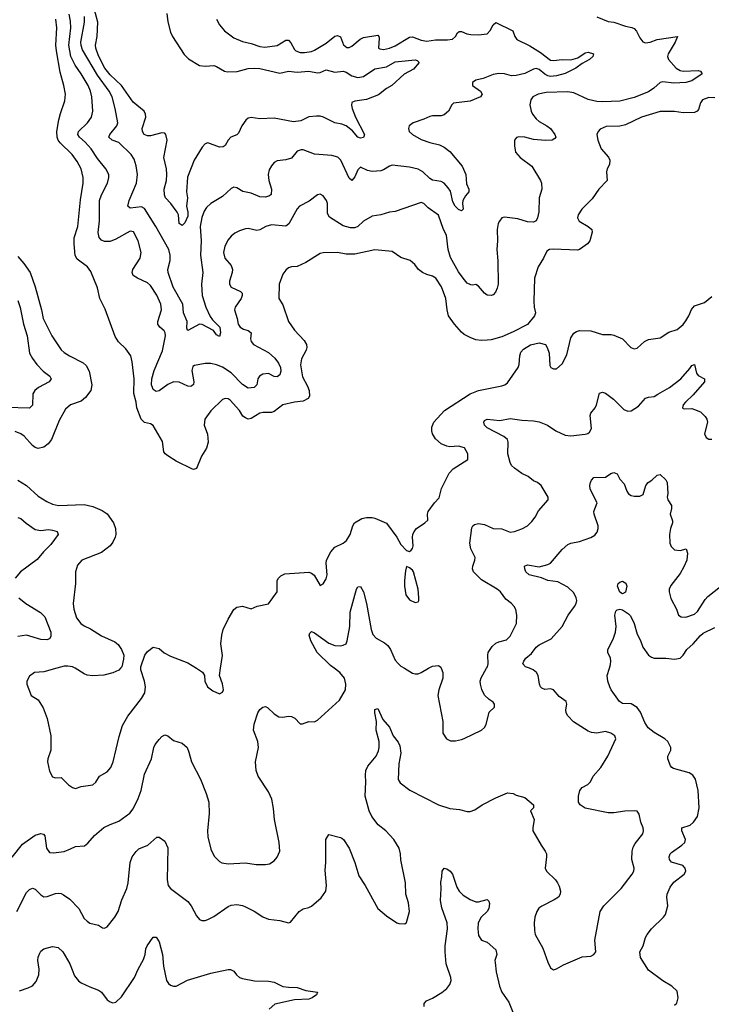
# Model space of a CAD drawing. Header units: inches. Extents: x 2293880 to 2522759, y 823965 to 1006879.
# Tile 67 of 256: x 2330822 to 2335626, y 907665 to 914507. Entities that reach past the tile are written whole.
import ezdxf

# ---------------------------------------------------------------- set-up
doc = ezdxf.new("R2010")
doc.units = ezdxf.units.IN
doc.header["$MEASUREMENT"] = 0
doc.layers.add('C3930', color=7, linetype='Continuous')
doc.layers.add('C3931', color=7, linetype='Continuous')

msp = doc.modelspace()

# ---------------------------------------------------------------- linework, layer by layer
at = {"layer": 'C3930', "color": 5}
for points, elevation in [([(2330770, 908686.4), (2330842.1, 908777.9), (2330930, 908840.3), (2330970, 908851.8), (2330986.6, 908846.6), (2330996.5, 908836.5), (2331007.7, 908750), (2331030, 908719.5), (2331056.5, 908716.5), (2331130, 908727.7), (2331175.8, 908744.2), (2331210, 908762.4), (2331272.9, 908767.1), (2331296.2, 908783.8), (2331342.2, 908837.8), (2331407.6, 908892.4), (2331450, 908914.9), (2331510, 908937.6), (2331586.8, 908993.2), (2331610, 909023), (2331645.5, 909094.5), (2331665, 909150), (2331690, 909264), (2331737, 909370), (2331753, 909450), (2331762, 909470), (2331790, 909505.5), (2331810, 909526.8), (2331830, 909538), (2331850, 909531), (2331890, 909497.3), (2331950, 909479.1), (2331984.9, 909450), (2331998, 909418), (2332014.3, 909350), (2332078, 909230), (2332118, 909130), (2332134.9, 909070), (2332138.5, 908990), (2332127, 908870), (2332128.8, 908828.8), (2332150, 908742), (2332173.7, 908693.7), (2332210, 908658), (2332227.1, 908647.1), (2332270, 908640.7), (2332390, 908648.2), (2332464.8, 908635.2), (2332530, 908637.1), (2332558, 908642), (2332590, 908660.7), (2332610, 908686.8), (2332628, 908730), (2332623.5, 908790), (2332590.9, 908950), (2332584.7, 909024.7), (2332572.6, 909090), (2332550, 909140.9), (2332478.3, 909250), (2332463.5, 909290), (2332459.6, 909350), (2332480.9, 909450), (2332475.1, 909490), (2332446.9, 909570), (2332450, 909611.3), (2332476.9, 909690), (2332490, 909713.4), (2332510, 909730.4), (2332530, 909733.4), (2332546, 909726), (2332590, 909684), (2332622, 909662), (2332650, 909660.5), (2332690, 909668.2), (2332710, 909664.4), (2332733.8, 909653.8), (2332770, 909614), (2332785.6, 909614.4), (2332830, 909631), (2332870, 909627.7), (2332890, 909639.1), (2333042.8, 909777.2), (2333085.1, 909850), (2333086.9, 909890), (2333077.3, 909930), (2333045.4, 909970), (2333006, 910000)], 260), ([(2330801.1, 908310), (2330870, 908441.3), (2330890, 908462), (2330910, 908472.2), (2330930, 908466), (2330970, 908425.5), (2330990, 908412.7), (2331013.2, 908413.2), (2331070, 908435.3), (2331090, 908438), (2331110, 908434.9), (2331126.5, 908426.5), (2331170, 908394.6), (2331231.8, 908330), (2331270, 908262), (2331290, 908241.6), (2331310, 908228), (2331370, 908214.8), (2331396.8, 908196.8), (2331410, 908194), (2331430, 908204), (2331483.6, 908270), (2331506.3, 908310), (2331532, 908390), (2331566.6, 908470), (2331576, 908510), (2331588.7, 908651.3), (2331603, 908690), (2331630, 908726), (2331650, 908744.4), (2331713.2, 908770), (2331774.6, 908825.4), (2331790, 908826), (2331830, 908798), (2331851, 908751), (2331847.1, 908530), (2331853.7, 908490), (2331868.5, 908470), (2331990, 908378.4), (2332013.7, 908350), (2332050, 908278.8), (2332070, 908254.8), (2332087.9, 908247.9), (2332110, 908247.7), (2332130, 908254.4), (2332170, 908273.8), (2332270, 908343.8), (2332290, 908353), (2332330, 908358.6), (2332370, 908351.3), (2332390, 908342.4), (2332451, 908311), (2332510, 908272), (2332550, 908255.5), (2332630, 908247.7), (2332689.3, 908230.7), (2332703.7, 908236.3), (2332762.7, 908310), (2332790, 908327.3), (2332830, 908337.3), (2332850, 908347.3), (2332916, 908404), (2332948, 908450), (2332954, 908490), (2332942.8, 908597.2), (2332947.6, 908650), (2332949.4, 908809.4), (2332970, 908844.7), (2333050, 908824.9), (2333059, 908819), (2333070.3, 908810.3), (2333110, 908750.7), (2333150.3, 908650), (2333177.5, 908557.5), (2333222.4, 908490), (2333310, 908330.8), (2333370, 908278.8), (2333442, 908230), (2333454.6, 908225.4), (2333496.4, 908223.6), (2333510, 908234), (2333529.2, 908310), (2333522.7, 908370), (2333503.7, 908430), (2333500.9, 908510), (2333469.7, 908669.7), (2333468, 908710), (2333457.4, 908750), (2333420.5, 908810), (2333364.7, 908870), (2333311.1, 908911.1), (2333268.9, 908968.9), (2333248.9, 909008.9), (2333221.1, 909110), (2333227.5, 909210), (2333223.6, 909256.4), (2333226.6, 909290), (2333240.5, 909319.5), (2333297.4, 909390), (2333314.7, 909425.3), (2333319.8, 909450), (2333318, 909490), (2333298.7, 909570), (2333301, 909630), (2333289.8, 909690.2), (2333290, 909714), (2333310, 909721), (2333344.7, 909644.7), (2333390.2, 909590.2), (2333416.9, 909530), (2333450, 909486.3), (2333461.8, 909461.8), (2333468.8, 909410), (2333456.3, 909336.3), (2333450, 909226.8), (2333464.5, 909204.5), (2333532.3, 909152.3), (2333730, 909050.4), (2333810, 909024.6), (2333878, 909018), (2333930, 909004), (2333950, 909004), (2333983.7, 909016.3), (2334035.3, 909050), (2334130, 909100.7), (2334210, 909133.4), (2334250, 909130.6), (2334270, 909118.8), (2334330, 909102.8), (2334390, 909051.3), (2334390.5, 909029.5), (2334371.3, 909010), (2334396.4, 908950), (2334385.3, 908890), (2334387, 908870), (2334443.6, 908770), (2334473.1, 908730), (2334480.3, 908710), (2334481.7, 908690), (2334472.2, 908610), (2334482.4, 908590), (2334543.1, 908530), (2334557, 908510), (2334570, 908486), (2334577.6, 908450), (2334576.4, 908430), (2334564.9, 908410), (2334534.8, 908390), (2334450, 908347.8), (2334428.1, 908331.9), (2334414, 908310), (2334401.1, 908270), (2334394.9, 908230), (2334397.2, 908177.2), (2334403.7, 908150), (2334455.1, 908055.1), (2334490, 907957.3), (2334510, 907918.8), (2334530, 907904), (2334550, 907910.6), (2334600.1, 907939.9), (2334730, 907995.3), (2334790, 908000.4), (2334809.2, 908010), (2334823.7, 908030), (2334816, 908110), (2334853, 908310), (2334878.4, 908350), (2334999.7, 908470), (2335076.9, 908570), (2335087.6, 908590), (2335089.6, 908610), (2335074.7, 908670), (2335075.4, 908730), (2335083.1, 908756.9), (2335097.4, 908782.6), (2335149.5, 908850), (2335155.6, 908870), (2335153, 908890), (2335137.4, 908930), (2335125.6, 908985.6), (2335110, 909006), (2335090, 909009.4), (2335026.3, 909006.3), (2334950, 908995), (2334910, 908995.3), (2334748.9, 909028.9), (2334714, 909050), (2334703, 909070), (2334703.1, 909110), (2334713, 909150), (2334729.8, 909170.2), (2334767.9, 909192.1), (2334786, 909210), (2334806.6, 909250), (2334858, 909310), (2334907.6, 909390), (2334962, 909510), (2334955.1, 909530), (2334929, 909550), (2334890, 909559.6), (2334830.3, 909549.6), (2334793.4, 909553.4), (2334770, 909562), (2334668.8, 909628.8), (2334629.6, 909670), (2334618, 909690), (2334615.8, 909710), (2334623, 909750), (2334616.9, 909770), (2334570, 909804.7), (2334530, 909851), (2334510, 909857.2), (2334470, 909852.8), (2334450, 909860.5), (2334440.5, 909870), (2334433, 909890), (2334423.1, 909950), (2334411.3, 909970), (2334389.8, 909989.8), (2334362.2, 910000)], 240), ([(2331080.7, 910000), (2330990, 909975.1), (2330924.7, 909970), (2330890, 909944), (2330870.8, 909910), (2330870.7, 909890), (2330901, 909810), (2330950, 909781), (2330985.3, 909725.3), (2331012.4, 909650), (2331037.6, 909530), (2331038.4, 909430), (2331018, 909370), (2331016.3, 909350), (2331030, 909284.7), (2331050, 909244.7), (2331070, 909238.8), (2331110, 909241), (2331161, 909190), (2331190, 909170.8), (2331210, 909165.5), (2331250, 909177.3), (2331330, 909190.5), (2331351.2, 909208.8), (2331377.2, 909250), (2331430, 909280.5), (2331454.7, 909310), (2331471.1, 909350), (2331513.3, 909526.7), (2331537.1, 909602.9), (2331573.6, 909666.4), (2331667.3, 909790), (2331691.5, 909830), (2331696.9, 909870), (2331689.7, 909910), (2331663.6, 909990), (2331663.6, 910000)], 280), ([(2331523.1, 910000), (2331510, 909985.6), (2331470, 909967.6), (2331406.9, 909953.1), (2331330, 909948.2), (2331290, 909952.8), (2331270, 909961.1), (2331207.6, 910000)], 280), ([(2332050.3, 910000), (2332092.7, 909972.8), (2332106, 909950), (2332107.4, 909910), (2332127, 909870), (2332162.6, 909842.6), (2332210, 909823.1), (2332230, 909833.4), (2332236.8, 909850), (2332230.8, 909890.8), (2332209.4, 909950), (2332217.2, 910000)], 280), ([(2333495.2, 910000), (2333550, 909966.7), (2333570, 909960.3), (2333590, 909962), (2333610, 909970.4), (2333662.7, 910000)], 260), ([(2333750.2, 910000), (2333761, 909970), (2333760.7, 909930), (2333732.7, 909850), (2333725.5, 909810), (2333761, 909630), (2333761, 909550), (2333786, 909510), (2333815.3, 909495.3), (2333850, 909496.3), (2333890, 909505.5), (2333910, 909510.7), (2334030.9, 909569.1), (2334050.9, 909589.1), (2334062.4, 909610), (2334084.1, 909695.9), (2334121.2, 909730), (2334121.2, 909750), (2334110, 909764), (2334082, 909782), (2334050, 909814), (2334031.7, 909851.7), (2334022.9, 909890), (2334021.6, 909910), (2334026.7, 909933.3), (2334065.6, 910000)], 260), ([(2335370, 907658.8), (2335386.8, 907673.2), (2335396.2, 907710), (2335390, 907756), (2335352.3, 907790), (2335290, 907827.1), (2335190, 907903), (2335134, 907990), (2335129.7, 908030), (2335151.6, 908070), (2335169.6, 908129.6), (2335180.3, 908150), (2335210.5, 908189.5), (2335294, 908270), (2335307.6, 908290), (2335325.1, 908350), (2335317.8, 908410), (2335320.3, 908430), (2335340.9, 908479.1), (2335366.2, 908513.8), (2335437.4, 908570), (2335448, 908590), (2335444.7, 908610), (2335428.5, 908628.5), (2335350, 908651.8), (2335335.1, 908670), (2335332.8, 908690), (2335340.5, 908710), (2335350, 908720.3), (2335422.4, 908770), (2335443, 908790), (2335447.1, 908810), (2335420.9, 908870), (2335421.6, 908890), (2335479.8, 908910), (2335503.5, 908930), (2335530.8, 908970), (2335541.5, 909030), (2335534.5, 909150), (2335516.2, 909230), (2335498, 909258), (2335472.2, 909272.2), (2335364.1, 909304.1), (2335350.8, 909310.8), (2335342.6, 909322.6), (2335323.1, 909370), (2335324.4, 909390), (2335345.6, 909430), (2335345.6, 909450), (2335325.1, 909490), (2335303, 909510), (2335230, 909553.6), (2335187, 909587), (2335164, 909624), (2335134.4, 909694.4), (2335110, 909726.6), (2335070, 909751.6), (2335010, 909754.6), (2334988, 909768), (2334929.9, 909849.9), (2334920.3, 909870), (2334907.7, 909910), (2334903.1, 909950), (2334918.1, 910000)], 220), ([(2333631.8, 907650), (2333632, 907670), (2333647, 907690), (2333690, 907708.5), (2333753.9, 907746.1), (2333790, 907775.3), (2333810, 907801.6), (2333818, 907830), (2333817.7, 907850), (2333784.9, 907945), (2333778, 908030), (2333778.1, 908070), (2333794.5, 908190), (2333792.4, 908230), (2333754.2, 908334.2), (2333745, 908385), (2333748.8, 908468.8), (2333746.2, 908513.8), (2333754.5, 908550), (2333756.2, 908590), (2333769.7, 908610.3), (2333790, 908606), (2333812.2, 908590), (2333828.2, 908570), (2333858.6, 908478.6), (2333875.8, 908450), (2333903.4, 908423.4), (2333950, 908392.7), (2333990, 908378), (2334010, 908377.1), (2334070, 908393), (2334081.4, 908381.4), (2334085.2, 908365.2), (2334081.3, 908330), (2334070.2, 908309.8), (2334028.4, 908270), (2334006.7, 908230), (2334004.9, 908190), (2334010, 908142), (2334030, 908111.3), (2334070, 908096), (2334130, 908042.8), (2334137, 908010), (2334122.8, 907970), (2334124, 907956), (2334132.2, 907890), (2334153.7, 907790), (2334171.8, 907750), (2334219.1, 907679.1), (2334246.5, 907610)], 220), ([(2330820.5, 907759.5), (2330881.2, 907778.8), (2330910, 907794.3), (2330936.2, 907823.8), (2330955.8, 907870), (2330957.6, 907910), (2330948.3, 907970), (2330950, 907991.3), (2330960.8, 908019.2), (2330970, 908034.8), (2330990, 908050.7), (2331050, 908066), (2331090, 908058.4), (2331122.4, 908030), (2331170, 907945.5), (2331203.1, 907863.1), (2331230, 907828.4), (2331250, 907814), (2331310, 907786), (2331370, 907763.8), (2331390, 907748), (2331430, 907696.3), (2331450, 907682), (2331470, 907675.5), (2331490, 907680.4), (2331530, 907716.4), (2331620.3, 907850), (2331645.6, 907910), (2331682.8, 907977.2), (2331693.3, 908010), (2331698.5, 908050), (2331706.9, 908070), (2331750, 908130.8), (2331770, 908130.8), (2331790, 908098), (2331813.4, 908010), (2331821.8, 907930), (2331841.5, 907830), (2331854.9, 907810), (2331870, 907797.6), (2331890, 907790.3), (2331910, 907791.6), (2331987.8, 907832.2), (2332150, 907880.3), (2332270, 907907.7), (2332287.3, 907907.3), (2332310, 907896), (2332327.3, 907870), (2332350, 907850.7), (2332370, 907844.9), (2332452.7, 907827.3), (2332550, 907826.4), (2332590, 907817.6), (2332650, 907788.3), (2332690, 907782.8), (2332750, 907782.4), (2332810, 907760.3), (2332891, 907750), (2332882.8, 907730), (2332853.4, 907710), (2332830, 907701), (2332730, 907696.8), (2332595.2, 907664.8), (2332554.4, 907630)], 220)]:
    msp.add_lwpolyline(points, dxfattribs=dict(at, elevation=elevation))
at = {"layer": 'C3931', "color": 5}
for points, elevation in [([(2331844.9, 914550), (2331850, 914491), (2331870, 914419.1), (2331884.4, 914390), (2331964.3, 914264.3), (2331995.3, 914235.3), (2332070, 914188.7), (2332110, 914183.1), (2332170, 914187.8), (2332190, 914182.6), (2332244.9, 914150), (2332265.5, 914145.4), (2332332.3, 914147.7), (2332410, 914166.8), (2332450, 914169.4), (2332490, 914166.6), (2332630, 914134.7), (2332690, 914150.2), (2332750, 914142.5), (2332830, 914150.2), (2332890, 914138.6), (2332910, 914140.2), (2332950, 914158.6), (2333010, 914142.6), (2333070, 914149.2), (2333090, 914141.8), (2333130, 914116.6), (2333170, 914106), (2333210, 914112.8), (2333290, 914165.1), (2333370, 914178.3), (2333430, 914212.9), (2333570, 914228.7), (2333583.7, 914223.7), (2333596.3, 914210), (2333557.4, 914162.6), (2333492.7, 914127.3), (2333406, 914050), (2333370, 914029.4), (2333314.8, 913985.2), (2333230, 913952.3), (2333150, 913940.4), (2333129, 913931), (2333127.4, 913912.6), (2333132.3, 913890), (2333155, 913830), (2333217.6, 913710), (2333210, 913687.4), (2333190, 913683.1), (2333170, 913691), (2333134.9, 913734.9), (2333089.2, 913769.2), (2333060.4, 913780.4), (2333010, 913790.8), (2332931.8, 913830), (2332910, 913835.8), (2332882.6, 913837.4), (2332830, 913831), (2332775, 913805), (2332723.2, 913796.8), (2332590, 913822.5), (2332490, 913817.3), (2332430, 913826.7), (2332410, 913821.7), (2332392.1, 913807.9), (2332366, 913770), (2332341.8, 913718.2), (2332330, 913707.6), (2332288, 913690), (2332270.4, 913670), (2332250, 913633.2), (2332235.8, 913624.2), (2332210, 913620.7), (2332130, 913651.6), (2332110, 913644.7), (2332090, 913621.1), (2332033.6, 913530), (2331986.9, 913413.1), (2331980.2, 913310), (2331987.1, 913270), (2331981.5, 913210), (2331990.1, 913170), (2331990, 913142), (2331970, 913096), (2331950, 913077.2), (2331929.7, 913090), (2331924.7, 913150), (2331915.1, 913170), (2331871.5, 913230), (2331834, 913270), (2331826.9, 913290), (2331825.6, 913330), (2331841.1, 913390), (2331844.5, 913430), (2331841, 913470), (2331823.5, 913550), (2331846.8, 913670), (2331838, 913710), (2331830, 913718), (2331810, 913721), (2331730, 913698.7), (2331710, 913700.9), (2331687.8, 913710), (2331674, 913730), (2331673.1, 913750), (2331697.5, 913830), (2331696.8, 913850), (2331687.1, 913870), (2331610, 913934.8), (2331530, 914049.1), (2331450, 914123.7), (2331414.5, 914170), (2331370, 914255), (2331350.4, 914310), (2331349.4, 914330.6), (2331359.5, 914390), (2331363.7, 914490), (2331333.4, 914610)], 220), ([(2335650, 913964), (2335610, 913966.9), (2335563.8, 913950), (2335550.4, 913930), (2335537.6, 913882.4), (2335528.4, 913871.6), (2335510, 913862), (2335430, 913859.6), (2335369.7, 913869.7), (2335270, 913868.2), (2335140.3, 913830), (2335030, 913776.7), (2334990, 913767.9), (2334895.9, 913764.1), (2334854.6, 913745.4), (2334839.1, 913730), (2334830.4, 913710), (2334837.6, 913670), (2334860.3, 913610), (2334910.9, 913550.9), (2334920.2, 913530), (2334918.7, 913501.3), (2334902.4, 913470), (2334897.6, 913450), (2334902, 913390), (2334844, 913330), (2334798.6, 913261.4), (2334727.4, 913190), (2334700.5, 913150), (2334696.3, 913130), (2334707.7, 913107.7), (2334771, 913070), (2334796, 913050), (2334798, 913030), (2334782, 912970), (2334765.5, 912950), (2334734.7, 912925.3), (2334711, 912909), (2334695.6, 912904.4), (2334527.5, 912912.5), (2334501, 912910), (2334482.5, 912897.5), (2334460.4, 912850), (2334422.4, 912790), (2334398.7, 912710), (2334392.4, 912550), (2334394.9, 912510), (2334404, 912470), (2334398.8, 912450), (2334350, 912389), (2334250, 912337.6), (2334170, 912302.4), (2334097.8, 912282.2), (2334070, 912279.2), (2334030, 912277.2), (2333990, 912283.2), (2333950, 912297.8), (2333910, 912319.3), (2333890, 912335.3), (2333842.8, 912390), (2333801.7, 912450), (2333792.1, 912490), (2333782.6, 912570), (2333751.9, 912650), (2333712.6, 912710), (2333690, 912725.1), (2333650, 912735.1), (2333619, 912750), (2333593.2, 912770), (2333566, 912806), (2333534.1, 912834.2), (2333470, 912853.6), (2333410, 912895.4), (2333290, 912906.6), (2333150, 912878), (2333090, 912877.2), (2333030, 912888), (2332930, 912887), (2332910, 912882.7), (2332810, 912818.4), (2332750, 912792.7), (2332710, 912789.4), (2332690, 912782.7), (2332670, 912767), (2332650, 912739.3), (2332623.7, 912670), (2332623.1, 912570), (2332650, 912524.7), (2332688.2, 912410), (2332730.4, 912350), (2332798.4, 912278.4), (2332813.5, 912250), (2332816, 912230), (2332812, 912210), (2332780.2, 912150), (2332772.1, 912107.9), (2332786.1, 912026.1), (2332820.9, 911960.9), (2332831.8, 911930), (2332835, 911890), (2332826.3, 911873.7), (2332790, 911855.7), (2332730, 911849.3), (2332650, 911830.6), (2332590, 911783.4), (2332570, 911778), (2332510, 911777), (2332490, 911772.3), (2332430, 911734.5), (2332410, 911732), (2332390, 911739.2), (2332372.8, 911752.8), (2332348.5, 911790), (2332283.7, 911863.7), (2332270, 911873), (2332250, 911875.1), (2332231.7, 911868.3), (2332150, 911789.6), (2332108.9, 911730), (2332104.2, 911690), (2332127.5, 911627.5), (2332131.1, 911570), (2332118.9, 911530), (2332086, 911474), (2332050, 911387.8), (2332030, 911380.5), (2332023.3, 911383.3), (2331910, 911438.9), (2331850, 911475.8), (2331831.6, 911490), (2331823.3, 911503.3), (2331814.6, 911574.6), (2331750, 911686), (2331730, 911698.4), (2331690, 911708), (2331666.9, 911730), (2331635.1, 911810), (2331630.8, 911850), (2331615.1, 911910), (2331616.5, 912010), (2331604.4, 912130), (2331594.3, 912170), (2331558.8, 912218.8), (2331508.8, 912268.8), (2331484.9, 912304.9), (2331414.9, 912494.9), (2331377.7, 912570), (2331362.4, 912642.4), (2331316.3, 912756.3), (2331293.6, 912790), (2331222.3, 912842.3), (2331208.3, 912868.3), (2331199.8, 912950), (2331200.6, 912990), (2331225, 913070), (2331244.3, 913255.7), (2331263.9, 913370), (2331263.7, 913410), (2331249.1, 913470), (2331222.2, 913522.2), (2331186.8, 913570), (2331102.3, 913650), (2331088.2, 913670), (2331081.2, 913690), (2331079.2, 913730), (2331092.9, 913810), (2331104.5, 913855.5), (2331136.6, 913943.4), (2331140.2, 913990), (2331129.1, 914050), (2331102.9, 914142.9), (2331076.6, 914290), (2331072.9, 914330), (2331080.2, 914450), (2331072.5, 914510)], 280), ([(2334830, 914526), (2334910, 914495.3), (2334950, 914488.8), (2335030, 914461.7), (2335073, 914453), (2335090, 914445.5), (2335106.6, 914426.6), (2335130, 914380.7), (2335150, 914353.4), (2335170, 914346.4), (2335202, 914350), (2335251.1, 914368.9), (2335390.2, 914390.3), (2335375, 914350), (2335326.5, 914270), (2335322, 914250), (2335329, 914230), (2335382.7, 914170), (2335410, 914152.6), (2335430, 914148.7), (2335534, 914154), (2335551.7, 914150), (2335563.7, 914130), (2335490, 914082.3), (2335450, 914069.3), (2335366, 914066), (2335290, 914076), (2335270, 914071.3), (2335226, 914030), (2335190, 914006.6), (2335090, 913965.1), (2334990, 913939.5), (2334870, 913935.1), (2334830, 913938), (2334770, 913951.9), (2334670, 913998.5), (2334630, 914006), (2334479, 914001), (2334422.8, 913990), (2334386.7, 913970), (2334371.8, 913950), (2334365.5, 913914.5), (2334375, 913870), (2334384.7, 913850), (2334410, 913817.3), (2334430, 913800.2), (2334484.4, 913770), (2334508.7, 913750), (2334539.5, 913710), (2334545.5, 913690), (2334539.2, 913680.8), (2334521, 913670), (2334473.6, 913666.4), (2334390, 913675), (2334330, 913689.7), (2334290, 913693), (2334272.7, 913687.3), (2334259.1, 913670), (2334258, 913630), (2334267.1, 913587.1), (2334298, 913550), (2334379.3, 913490), (2334440.5, 913390), (2334447.7, 913370), (2334448, 913330), (2334430.3, 913269.7), (2334427.8, 913172.2), (2334419.5, 913130), (2334410.4, 913110), (2334390, 913100.5), (2334350, 913101.7), (2334283.3, 913123.3), (2334190, 913134.3), (2334170, 913129.5), (2334153.7, 913106.3), (2334146.3, 913090), (2334139.7, 913050), (2334140.6, 912970), (2334135.5, 912910), (2334143.7, 912830), (2334145.4, 912670), (2334138.8, 912641.2), (2334126, 912614), (2334110, 912595.6), (2334096, 912590), (2334070, 912593), (2334050, 912605.6), (2334010, 912654.5), (2333990, 912667), (2333970, 912661.6), (2333956.4, 912663.6), (2333930, 912676.9), (2333902.3, 912710), (2333870, 912754.7), (2333813.4, 912853.4), (2333798.2, 912910), (2333785.8, 913010), (2333765.6, 913050), (2333730, 913149.5), (2333660.5, 913200.5), (2333630, 913229), (2333610, 913237.2), (2333430, 913175.1), (2333390, 913169.6), (2333331.3, 913150), (2333270, 913140.9), (2333210, 913106.4), (2333170, 913069.1), (2333150, 913061.5), (2333120.9, 913060.9), (2333070, 913074), (2332974, 913134), (2332961, 913161), (2332959.8, 913230), (2332952.8, 913250), (2332930, 913283.7), (2332910, 913293.3), (2332890, 913289.6), (2332833.8, 913246.2), (2332766.7, 913210), (2332750, 913191.6), (2332691.5, 913088.5), (2332670, 913071.1), (2332570, 913080.4), (2332531.2, 913068.8), (2332490, 913046.6), (2332470, 913041.3), (2332410, 913055.1), (2332390, 913053.3), (2332350, 913039.6), (2332317.5, 913022.5), (2332290, 913001.6), (2332270, 912977), (2332246.7, 912933.3), (2332237.7, 912890), (2332246, 912850), (2332290, 912798), (2332299.6, 912770), (2332297.7, 912750), (2332278.9, 912690), (2332278.7, 912670), (2332290, 912648.8), (2332356.9, 912616.9), (2332366.6, 912606.6), (2332367.2, 912590), (2332359.6, 912570), (2332319.5, 912510), (2332314, 912490), (2332333.1, 912430), (2332340.3, 912390), (2332352.7, 912370), (2332376.7, 912356.7), (2332410, 912347.8), (2332430, 912330.4), (2332426.2, 912290), (2332429, 912270), (2332447.2, 912250), (2332550, 912195.3), (2332594.8, 912154.8), (2332619.4, 912119.4), (2332632.7, 912090), (2332635.6, 912064.4), (2332630, 912039.6), (2332610, 912025.4), (2332590, 912028.3), (2332550, 912048.2), (2332510, 912044.2), (2332487.7, 912030), (2332477.1, 912010), (2332468.2, 911970), (2332450.6, 911950), (2332410, 911947.2), (2332370, 911972.5), (2332290, 912052.1), (2332230, 912091.4), (2332190, 912107.9), (2332150, 912117.6), (2332110, 912116.9), (2332035.9, 912104.1), (2332023.9, 912096.1), (2332018.7, 912070), (2332032.7, 911990), (2332028.7, 911971.3), (2332018, 911962), (2332010, 911957.6), (2331990, 911961.1), (2331930, 911987.1), (2331890, 911990.7), (2331850, 911972.8), (2331790, 911927.6), (2331770, 911923.5), (2331750, 911936.9), (2331743.7, 911950), (2331738.5, 911970), (2331738.9, 912010), (2331755.5, 912070), (2331814.1, 912205.9), (2331834.1, 912310), (2331833.6, 912330), (2331825.8, 912345.8), (2331796, 912370), (2331782.2, 912390), (2331782, 912410), (2331807, 912490), (2331801.6, 912530), (2331773.5, 912593.5), (2331730, 912660.4), (2331710, 912677.8), (2331640.5, 912710), (2331609.8, 912730), (2331604.4, 912750), (2331608.9, 912770), (2331659.2, 912850), (2331665, 912890), (2331645.6, 912970), (2331611.5, 913031.5), (2331590, 913036.8), (2331490, 912981.1), (2331450, 912964.8), (2331410, 912964.5), (2331390, 912974.7), (2331373.1, 912993.1), (2331367.4, 913027.4), (2331376.4, 913110), (2331377.3, 913250), (2331389.9, 913290.1), (2331431.7, 913370), (2331442, 913410), (2331440.4, 913430), (2331421, 913470), (2331362.4, 913542.4), (2331318.3, 913610), (2331276.6, 913656.6), (2331237.8, 913690), (2331226.6, 913710), (2331229.9, 913730.1), (2331293.3, 913790), (2331320.9, 913830), (2331329.8, 913870.2), (2331323.2, 913970), (2331314.3, 914010), (2331297.7, 914050), (2331249.8, 914130), (2331206.6, 914190), (2331177.2, 914250), (2331163, 914330), (2331177.2, 914450), (2331175.4, 914495.4), (2331166.2, 914546.2)], 260), ([(2332188, 914510), (2332210.4, 914470), (2332244.4, 914430), (2332310, 914380.3), (2332370, 914356.1), (2332430, 914341.8), (2332490, 914319.7), (2332525.2, 914314.8), (2332610, 914326.5), (2332670, 914365), (2332690, 914364.9), (2332705.8, 914345.8), (2332730, 914299), (2332740.3, 914290), (2332770, 914279.8), (2332800.4, 914279.6), (2332850, 914286.7), (2332870, 914295.6), (2332950, 914343), (2333010, 914391.2), (2333030, 914397.3), (2333050, 914386.7), (2333071, 914331), (2333093.6, 914313.6), (2333110, 914314.5), (2333130, 914323), (2333187.5, 914372.5), (2333210, 914383.7), (2333310, 914399.3), (2333317.6, 914390), (2333318.7, 914378.7), (2333313.4, 914310), (2333323.2, 914303.2), (2333350, 914298.6), (2333390, 914307.8), (2333430, 914325.4), (2333530, 914386.2), (2333550, 914388.2), (2333610, 914363.6), (2333650, 914357.8), (2333710, 914366.9), (2333793.6, 914366.4), (2333828.7, 914371.3), (2333849, 914391), (2333863.9, 914416.1), (2333875.8, 914424.2), (2333890, 914425.8), (2333928.9, 914408.9), (2333956.2, 914403.8), (2334010, 914401.8), (2334070, 914409), (2334089.1, 914430.9), (2334110, 914472.2), (2334130, 914487), (2334246.8, 914430), (2334261.6, 914390), (2334276.3, 914370), (2334365.6, 914325.6), (2334439, 914279), (2334510, 914226.2), (2334530, 914223.2), (2334590, 914230.3), (2334650, 914228.4), (2334698.3, 914241.7), (2334750, 914276.1), (2334770, 914280.3), (2334806.8, 914270), (2334802, 914250), (2334780.5, 914230), (2334730, 914203.1), (2334684.9, 914170), (2334610, 914131.9), (2334550, 914116.7), (2334510, 914112.1), (2334490, 914116.7), (2334468.6, 914128.6), (2334430, 914161.7), (2334410, 914168.2), (2334390, 914163.9), (2334330, 914134), (2334270, 914118.1), (2334237.3, 914117.3), (2334190, 914131.2), (2334150, 914132.1), (2334110, 914126), (2334041.3, 914098.7), (2333990, 914087.3), (2333966.4, 914070), (2333966.4, 914050), (2334023, 914010), (2334033.4, 913990), (2334024, 913970), (2333950, 913941.6), (2333834.4, 913925.6), (2333823.9, 913916.1), (2333800.5, 913870), (2333770, 913846.3), (2333750, 913838.9), (2333690, 913838.9), (2333670, 913834), (2333630, 913815.1), (2333554.8, 913790), (2333528, 913770), (2333522, 913750), (2333528, 913730), (2333550.5, 913710), (2333610, 913674), (2333670, 913653.6), (2333737.8, 913637.8), (2333770, 913622), (2333810.8, 913590.8), (2333894.6, 913490), (2333920.3, 913430), (2333926.4, 913366.4), (2333942.4, 913330), (2333941.6, 913310), (2333917.7, 913282.3), (2333899.1, 913250), (2333896.9, 913230), (2333903, 913190), (2333890, 913179.6), (2333870, 913187.7), (2333847.5, 913210), (2333830, 913240.5), (2333814.6, 913314.6), (2333799, 913339), (2333770, 913369.8), (2333750, 913382.9), (2333690, 913392.5), (2333670, 913403.6), (2333622.9, 913450), (2333590, 913467.3), (2333530, 913483.1), (2333410, 913496), (2333390, 913489.8), (2333350, 913462.8), (2333330, 913455.9), (2333270, 913452.7), (2333237.8, 913457.8), (2333190, 913481.6), (2333170, 913463.7), (2333150, 913414), (2333130, 913389.2), (2333110, 913406.6), (2333051.6, 913531.6), (2333031.8, 913551.8), (2332990, 913564), (2332870, 913571.7), (2332790, 913603), (2332776.4, 913603.6), (2332750, 913592.3), (2332710, 913544.5), (2332670, 913533), (2332610, 913526.6), (2332590, 913515.1), (2332570, 913491.8), (2332556, 913464), (2332548.4, 913430), (2332553.7, 913390), (2332571.1, 913330), (2332567.7, 913292.3), (2332557.3, 913282.7), (2332530, 913274.5), (2332490, 913275.3), (2332430, 913300.7), (2332372.7, 913312.7), (2332330, 913338.4), (2332310, 913342), (2332290, 913334.5), (2332230, 913277.6), (2332150.2, 913229.8), (2332119.2, 913200.8), (2332103.4, 913176.7), (2332088.1, 913131.9), (2332074.7, 913070), (2332082.1, 912970), (2332077.6, 912870), (2332093.6, 912750), (2332084, 912670), (2332088.4, 912590), (2332115, 912510), (2332145.4, 912445.4), (2332162, 912422), (2332212.9, 912370), (2332216.9, 912330), (2332210, 912306), (2332190, 912317), (2332167.2, 912347.2), (2332090, 912389.7), (2332070, 912391.1), (2331990, 912348), (2331986.6, 912350), (2331982.5, 912362.5), (2331984.2, 912410), (2331959.1, 912470), (2331954.5, 912530), (2331889, 912649), (2331852.3, 912750), (2331850.9, 912770), (2331867, 912833), (2331867.2, 912870), (2331858.7, 912910), (2331767.8, 913070), (2331690, 913195.8), (2331667.5, 913207.5), (2331590, 913196.9), (2331574, 913210), (2331583.1, 913250), (2331633.6, 913370), (2331639.8, 913430), (2331632.2, 913492.2), (2331617.3, 913537.3), (2331596.4, 913570), (2331510, 913652.8), (2331464.5, 913670), (2331441.1, 913690), (2331448.9, 913710), (2331497.6, 913770), (2331504.5, 913790), (2331485.7, 913890), (2331464.7, 913970), (2331442.4, 914010), (2331361.6, 914121.6), (2331257.4, 914297.4), (2331248.4, 914328.4), (2331247.4, 914350), (2331272.2, 914490), (2331272.8, 914530)], 240), ([(2330810, 912860.3), (2330851.9, 912811.9), (2330894, 912750), (2330930.2, 912650), (2330973.6, 912490), (2330985.4, 912430), (2331044.6, 912310), (2331110, 912213), (2331130, 912194.4), (2331167.3, 912170), (2331262.4, 912122.4), (2331284.2, 912104.2), (2331305.2, 912065.3), (2331324.2, 911970), (2331315.8, 911930), (2331279.7, 911880.3), (2331250, 911856.3), (2331174.8, 911830), (2331139.9, 911800.1), (2331097.3, 911722.7), (2331042.4, 911590), (2331020.2, 911559.8), (2330990, 911536.9), (2330950, 911528.2), (2330930, 911534.3), (2330910, 911548), (2330852.2, 911612.2), (2330830, 911629.7), (2330790, 911645.1)], 280), ([(2330810, 912554.4), (2330825.9, 912505.9), (2330849.5, 912390), (2330874.3, 912310), (2330890.2, 912190), (2330910, 912151.7), (2330940.2, 912110), (2330985.5, 912065.5), (2331031.7, 912030), (2331040.3, 912010), (2331026.4, 911990), (2330952.4, 911950), (2330927, 911930), (2330913.6, 911906.4), (2330911.1, 911828.9), (2330890, 911807.1), (2330730, 911811.6)], 260), ([(2332217.2, 910000), (2332231, 910089), (2332219.3, 910170), (2332225.7, 910230), (2332236.2, 910270), (2332270, 910341.3), (2332310, 910408), (2332330, 910424.4), (2332370, 910430.4), (2332430, 910413), (2332470.8, 910430.8), (2332550, 910447.3), (2332610, 910532), (2332611.6, 910608.4), (2332617.2, 910622.8), (2332636.9, 910643.1), (2332664.7, 910655.3), (2332830, 910668), (2332850, 910660.7), (2332867, 910647), (2332910, 910576), (2332930, 910586), (2332950, 910621), (2332957.4, 910650), (2332949.7, 910729.6), (2332952.4, 910750), (2332983.1, 910810), (2333010, 910840.3), (2333070, 910869), (2333091.5, 910888.5), (2333118.3, 910930), (2333135.1, 910990), (2333146.6, 911010), (2333199.1, 911040.9), (2333230, 911048.4), (2333270, 911048.4), (2333290, 911043.9), (2333368.9, 911008.9), (2333442.4, 910910), (2333470, 910859.1), (2333510, 910818), (2333530, 910811.3), (2333540.2, 910819.8), (2333550, 910832), (2333555.1, 910850), (2333549.6, 910910), (2333552, 910930), (2333562, 910950), (2333579.3, 910970), (2333637.2, 911010), (2333656.2, 911030), (2333654, 911070), (2333658.4, 911090), (2333703, 911150), (2333735.5, 911184.5), (2333752.3, 911250), (2333805.2, 911354.8), (2333834, 911386), (2333936, 911450), (2333934, 911490), (2333911.1, 911531.1), (2333870, 911544.2), (2333810, 911539.7), (2333790, 911542.7), (2333750, 911560.3), (2333710, 911594), (2333690, 911628.4), (2333684.5, 911650), (2333685.7, 911674.3), (2333699.8, 911710), (2333772.4, 911790), (2333950, 911907.3), (2334010, 911931.2), (2334170, 911962.2), (2334191, 911969), (2334210, 911983.2), (2334285.1, 912090), (2334291.9, 912110), (2334296.4, 912170), (2334303.3, 912196.7), (2334321.8, 912218.2), (2334370, 912247), (2334430, 912261.3), (2334473.4, 912250), (2334486, 912230), (2334499.3, 912190), (2334504, 912104), (2334510.9, 912090.9), (2334530, 912081), (2334550, 912081), (2334590, 912116), (2334622.6, 912177.4), (2334650, 912296.3), (2334672.1, 912327.9), (2334690, 912340.4), (2334710, 912346.7), (2334790, 912343.6), (2334870, 912319.1), (2334930, 912318.9), (2334950, 912314.6), (2335009.2, 912289.2), (2335068.1, 912228.1), (2335090, 912219.5), (2335110, 912225.3), (2335163, 912270), (2335190, 912285), (2335270, 912296.5), (2335330, 912334.4), (2335390, 912354.9), (2335430, 912387.6), (2335450, 912413.1), (2335470.7, 912450), (2335487.4, 912492.6), (2335510, 912518.5), (2335577.8, 912542.2), (2335630, 912582.8)], 280), ([(2334065.6, 910000), (2334071.5, 910010), (2334075.8, 910030), (2334072.8, 910090), (2334076.9, 910110), (2334102.9, 910150), (2334130, 910174.4), (2334150, 910184.4), (2334202.4, 910197.6), (2334230, 910224), (2334273.6, 910310), (2334275.6, 910370), (2334267.8, 910407.8), (2334256, 910430), (2334238, 910450), (2334199.3, 910479.3), (2334162.4, 910530), (2334137.6, 910550), (2334030, 910615), (2333975.1, 910670), (2333968.4, 910690), (2333969.7, 910710), (2333983.5, 910750), (2333984.7, 910770), (2333955.1, 910830), (2333948.3, 910868.3), (2333963.8, 910976.2), (2333969.6, 910990.4), (2333980.5, 910999.5), (2334010, 911004.9), (2334050, 910998), (2334110, 910971.6), (2334170, 910968.8), (2334230, 910946.4), (2334258, 910950), (2334310, 910967.7), (2334349.7, 910990.3), (2334379.4, 911020.6), (2334402.9, 911050), (2334426.2, 911093.8), (2334493.2, 911170), (2334493.2, 911190), (2334444, 911270), (2334419, 911290), (2334390, 911302.9), (2334353, 911333), (2334310, 911352.8), (2334258, 911390), (2334238.9, 911410), (2334228.3, 911430), (2334213.3, 911490), (2334214.7, 911570), (2334209.6, 911590), (2334184.5, 911610), (2334069.7, 911670), (2334049.7, 911690), (2334045.1, 911710), (2334050, 911720.7), (2334070, 911730.2), (2334157.4, 911722.6), (2334230, 911735.3), (2334310, 911723.6), (2334390, 911719.6), (2334430, 911712.4), (2334488.2, 911690), (2334546.4, 911650), (2334610, 911619.1), (2334650, 911614), (2334750, 911626.7), (2334767.8, 911632.2), (2334778.9, 911641.1), (2334793.1, 911666.9), (2334784.2, 911755.8), (2334790, 911773.4), (2334819.6, 911810), (2334829.6, 911830), (2334850, 911911.3), (2334870, 911918.8), (2334890, 911910.7), (2334946, 911870), (2335018.7, 911798.7), (2335046.6, 911786.6), (2335070, 911788.9), (2335119.6, 911820.4), (2335170, 911876.3), (2335190, 911884), (2335230, 911887.3), (2335254.5, 911905.5), (2335335.6, 911950), (2335414.7, 912010), (2335478, 912082), (2335490, 912102.8), (2335510, 912111), (2335523.1, 912050), (2335534.3, 912034.3), (2335578, 912010), (2335578.7, 911990), (2335499.4, 911900.6), (2335447.4, 911850), (2335430.6, 911830), (2335425.5, 911810), (2335430, 911804.9), (2335442.8, 911802.8), (2335490, 911804.6), (2335510, 911798.9), (2335550, 911782), (2335584.4, 911750), (2335595.8, 911730), (2335598.7, 911710), (2335579.5, 911630), (2335590, 911602.8), (2335610, 911593), (2335630, 911592.4)], 260), ([(2334362.2, 910000), (2334335.1, 910010), (2334318, 910030), (2334324.4, 910050), (2334338.3, 910070), (2334376.9, 910103.1), (2334410, 910146), (2334430, 910162), (2334514.5, 910205.5), (2334589.8, 910290.2), (2334631.9, 910370), (2334676.8, 910430), (2334687.3, 910450), (2334690.9, 910470), (2334687.3, 910490), (2334670, 910523.6), (2334630, 910563.5), (2334560.8, 910600.8), (2334490, 910609.7), (2334447.6, 910627.6), (2334360.9, 910650), (2334338.7, 910670), (2334329.7, 910690), (2334327.8, 910710), (2334350, 910718.9), (2334430, 910705.3), (2334490, 910720.2), (2334510, 910730.3), (2334590, 910826), (2334630, 910859), (2334650, 910868.9), (2334710, 910881.7), (2334790, 910907.6), (2334816.2, 910923.8), (2334833.3, 910946.7), (2334840.4, 910970), (2334839.2, 910990), (2334811.8, 911070), (2334810.9, 911089.1), (2334833.6, 911150), (2334785.5, 911245.5), (2334782, 911270), (2334786, 911290), (2334793, 911307), (2334810, 911324.9), (2334890, 911328.8), (2334927, 911353), (2334950, 911360.3), (2334971.6, 911351.6), (2334990, 911314.8), (2335021.3, 911281.3), (2335039.5, 911230), (2335051.5, 911211.5), (2335070, 911200.3), (2335090, 911195.3), (2335130, 911196), (2335153.3, 911206.7), (2335172, 911270), (2335187.3, 911290), (2335212.9, 911307.1), (2335250, 911342), (2335270, 911347.3), (2335310, 911310.4), (2335320.3, 911290), (2335325.1, 911214.9), (2335320.5, 911190), (2335324.9, 911170), (2335348.4, 911130), (2335350.2, 911109.7), (2335341, 911070), (2335356.7, 911023.3), (2335357.1, 911010), (2335343, 910970), (2335336.4, 910930), (2335337.1, 910870), (2335346.7, 910846.7), (2335370, 910824), (2335410, 910819.1), (2335450.8, 910830.8), (2335460.7, 910800.7), (2335455.3, 910750), (2335436.3, 910703.7), (2335410, 910658), (2335344, 910576), (2335334.3, 910550), (2335334, 910530), (2335344.8, 910484.8), (2335383.7, 910410), (2335397.6, 910370), (2335416.3, 910356.3), (2335450, 910354.4), (2335510, 910374.7), (2335530, 910393.4), (2335583, 910477), (2335601.4, 910498.6), (2335690, 910568.1)], 240), ([(2330810, 911306), (2330870, 911270.3), (2330950, 911194.9), (2331010, 911158), (2331050, 911139.5), (2331091.5, 911131.6), (2331270, 911136.9), (2331330, 911124), (2331395.6, 911095.6), (2331430, 911072.2), (2331472.9, 911010), (2331486.5, 910970), (2331489, 910930), (2331485.2, 910910), (2331470, 910876.2), (2331450.2, 910849.8), (2331390, 910805.1), (2331254.8, 910750), (2331224.4, 910715.6), (2331210.5, 910670), (2331210.4, 910590), (2331192.4, 910450), (2331197.6, 910410), (2331215.8, 910350), (2331246.7, 910310), (2331270, 910293.7), (2331314.3, 910274.3), (2331390, 910224.9), (2331483.7, 910183.7), (2331505.3, 910165.3), (2331528.2, 910130), (2331544.9, 910090), (2331544, 910064), (2331532.2, 910010), (2331523.1, 910000)], 280), ([(2330810, 911048.7), (2330830, 911041.1), (2330867.4, 911007.4), (2330930, 910965.3), (2330970, 910956.6), (2331023.2, 910963.2), (2331050, 910960.6), (2331082, 910950), (2331090.4, 910930), (2331039.4, 910860.6), (2330988.2, 910810), (2330943.6, 910756.4), (2330827.6, 910670), (2330790, 910625.6)], 260), ([(2333006, 910000), (2332979.9, 910019.9), (2332889, 910109), (2332843.7, 910190), (2332832.4, 910230), (2332836.6, 910243.4), (2332850, 910254.9), (2332870, 910246.5), (2332970, 910175), (2333010, 910157.3), (2333050, 910154.9), (2333070, 910159.5), (2333089.7, 910170.3), (2333097.4, 910190), (2333114.8, 910290), (2333118.5, 910390), (2333160.5, 910550), (2333170, 910564.9), (2333190, 910567.3), (2333210, 910531), (2333230.3, 910449.7), (2333263.5, 910270), (2333275.1, 910235.1), (2333298.4, 910210), (2333356.7, 910176.7), (2333378.7, 910158.7), (2333398.2, 910130), (2333430, 910055.5), (2333450, 910032.2), (2333470, 910015.3), (2333495.2, 910000)], 260), ([(2330816.5, 910490), (2330863.9, 910450), (2330967, 910387), (2330997.5, 910357.5), (2331037.3, 910250), (2331038.3, 910221.7), (2331030, 910205.1), (2331010, 910196.9), (2330970, 910200.7), (2330870, 910229.8), (2330810, 910221.2)], 260), ([(2334918.1, 910000), (2334925.9, 910025.9), (2334927.4, 910050), (2334925.1, 910070), (2334907.3, 910110), (2334907.9, 910127.9), (2334947, 910210), (2334960.7, 910250), (2334965.1, 910290), (2334956.2, 910370), (2334963.6, 910396.4), (2334972.9, 910407.1), (2334990, 910411.3), (2335010, 910404.9), (2335050, 910379.3), (2335064.4, 910364.4), (2335091.1, 910311.1), (2335110, 910236), (2335133.4, 910193.4), (2335150, 910146), (2335190, 910090.7), (2335210, 910076.3), (2335230, 910070.5), (2335310, 910070.4), (2335370, 910063), (2335410, 910070.5), (2335430, 910090.5), (2335455.8, 910130), (2335501.1, 910170), (2335550, 910227.8), (2335570, 910244), (2335650, 910283.6)], 220), ([(2331663.6, 910000), (2331663.6, 910010), (2331691.8, 910090), (2331710, 910115.5), (2331750, 910146), (2331790, 910136.3), (2331826.6, 910106.6), (2331870, 910084.4), (2331990, 910038.7), (2332050.3, 910000)], 280), ([(2331207.6, 910000), (2331190, 910011), (2331155.5, 910015.5), (2331130, 910013.5), (2331080.7, 910000)], 280), ([(2333662.7, 910000), (2333690, 910015.3), (2333730, 910019.1), (2333747.5, 910007.5), (2333750.2, 910000)], 260)]:
    msp.add_lwpolyline(points, dxfattribs=dict(at, elevation=elevation))
for points, elevation in [([(2333510, 910706), (2333502, 910678), (2333494.8, 910610), (2333494.8, 910570), (2333504, 910510), (2333530, 910476), (2333570, 910458), (2333590, 910462), (2333595.3, 910470), (2333595.3, 910490), (2333589.3, 910550), (2333557.2, 910670), (2333550, 910682), (2333530, 910698)], 280), ([(2335010, 910516.9), (2334990, 910529.2), (2334974.8, 910570), (2334979.8, 910590), (2334990, 910599.1), (2335010, 910604.2), (2335032.4, 910592.4), (2335040.2, 910570), (2335030, 910529.6)], 220)]:
    msp.add_lwpolyline(points, close=True, dxfattribs=dict(at, elevation=elevation))

doc.saveas('drawing.dxf')
